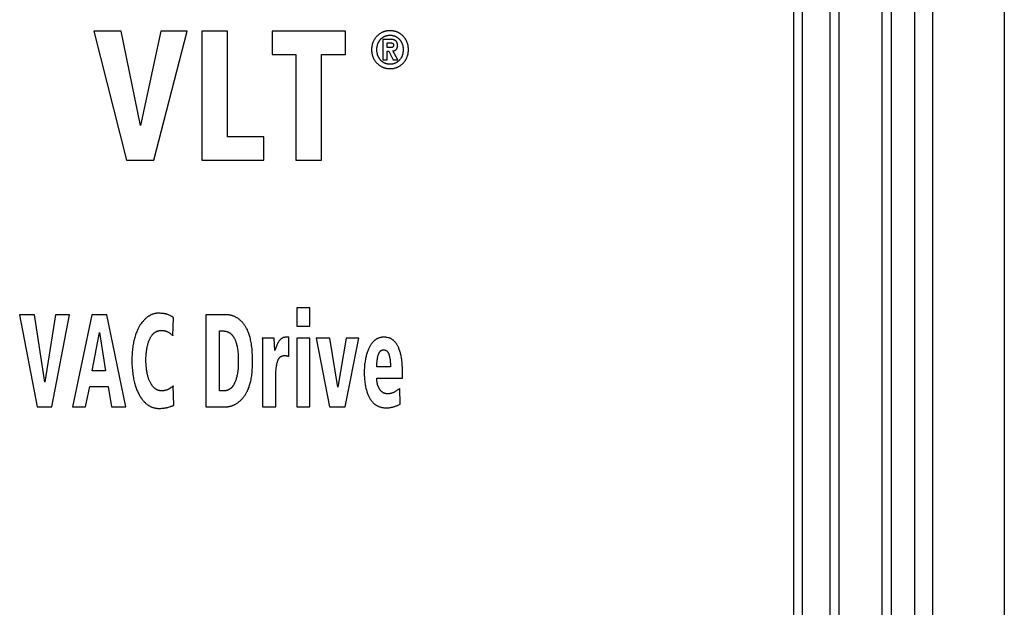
# Model space of a CAD drawing. Extents: x 0 to 594, y 0 to 420.
# Tile 18 of 131: x 74.49 to 85.19, y 231.25 to 237.63. Entities that reach past the tile are written whole.
import ezdxf

# ---------------------------------------------------------------- set-up
doc = ezdxf.new("R2010")
doc.units = 0
doc.header["$LTSCALE"] = 32.67
doc.layers.get('0').update_dxf_attribs({"linetype": 'CONTINUOUS'})

msp = doc.modelspace()

# ---------------------------------------------------------------- linework, layer by layer
at = {"color": 9, "linetype": 'CONTINUOUS'}
for p, q in [((83.392, 174.158), (83.392, 269.457)), ((84.211, 269.457), (84.211, 173.458)), ((84.406, 269.457), (84.406, 173.458)), ((82.9, 174.558), (82.9, 243.063))]:
    msp.add_line(p, q, dxfattribs=at)
at = {"color": 7, "linetype": 'CONTINUOUS'}
for p, q in [((83.858, 173.258), (83.858, 269.457)), ((83.958, 269.457), (83.958, 173.458)), ((85.185, 269.457), (85.185, 173.458)), ((83.292, 269.357), (83.292, 173.248)), ((82.992, 174.558), (82.992, 243.057)), ((75.295, 237.508), (75.65, 236.108)), ((75.595, 237.508), (75.295, 237.508)), ((75.805, 236.486), (75.595, 237.508)), ((76.023, 237.508), (75.805, 236.486)), ((75.95, 236.108), (76.309, 237.508)), ((76.309, 237.508), (76.023, 237.508)), ((76.47, 237.508), (76.47, 236.108)), ((76.748, 237.508), (76.47, 237.508)), ((76.748, 236.36), (76.748, 237.508)), ((77.233, 237.508), (77.233, 237.255)), ((78.029, 237.508), (77.233, 237.508)), ((78.029, 237.255), (78.029, 237.508)), ((78.437, 237.42), (78.437, 237.198)), ((78.514, 237.42), (78.437, 237.42)), ((78.481, 237.33), (78.481, 237.383)), ((78.481, 237.383), (78.509, 237.383)), ((78.514, 237.33), (78.481, 237.33)), ((77.233, 237.255), (77.492, 237.255)), ((77.492, 237.255), (77.492, 236.108)), ((77.769, 236.108), (77.769, 237.255)), ((77.769, 237.255), (78.029, 237.255)), ((78.437, 237.198), (78.481, 237.198)), ((78.481, 237.198), (78.481, 237.293)), ((78.481, 237.293), (78.5, 237.293)), ((78.5, 237.293), (78.548, 237.198)), ((78.599, 237.198), (78.545, 237.294)), ((78.548, 237.198), (78.599, 237.198)), ((77.142, 236.36), (76.748, 236.36)), ((77.142, 236.108), (77.142, 236.36)), ((75.65, 236.108), (75.95, 236.108)), ((76.47, 236.108), (77.142, 236.108)), ((77.492, 236.108), (77.769, 236.108)), ((74.491, 234.428), (74.681, 233.428)), ((74.652, 234.428), (74.491, 234.428)), ((74.764, 233.698), (74.652, 234.428)), ((74.88, 234.428), (74.764, 233.698)), ((74.841, 233.428), (75.033, 234.428)), ((75.033, 234.428), (74.88, 234.428)), ((75.276, 234.428), (75.064, 233.428)), ((75.439, 234.428), (75.276, 234.428)), ((75.643, 233.428), (75.439, 234.428)), ((76.512, 234.428), (76.512, 233.428)), ((77.501, 234.503), (77.501, 234.303)), ((77.644, 234.503), (77.501, 234.503)), ((77.644, 234.303), (77.644, 234.503)), ((76.156, 234.201), (76.163, 234.396)), ((75.279, 233.82), (75.357, 234.236)), ((75.357, 234.236), (75.422, 233.82)), ((76.661, 233.602), (76.661, 234.253)), ((76.661, 234.253), (76.699, 234.253)), ((77.501, 234.303), (77.644, 234.303)), ((77.257, 234.174), (77.126, 234.174)), ((77.261, 234.039), (77.257, 234.174)), ((77.285, 234.098), (77.274, 234.071)), ((77.415, 234.186), (77.395, 234.186)), ((77.415, 233.976), (77.415, 234.186)), ((77.501, 234.174), (77.501, 233.428)), ((77.644, 234.174), (77.501, 234.174)), ((77.644, 233.428), (77.644, 234.174)), ((77.711, 234.174), (77.858, 233.428)), ((77.86, 234.174), (77.711, 234.174)), ((77.948, 233.641), (77.86, 234.174)), ((78.036, 234.174), (77.948, 233.641)), ((78.028, 233.428), (78.176, 234.174)), ((78.176, 234.174), (78.036, 234.174)), ((77.13, 234.04), (77.13, 233.428)), ((78.371, 233.887), (78.372, 233.911)), ((75.422, 233.82), (75.279, 233.82)), ((78.519, 233.864), (78.37, 233.864)), ((78.65, 233.741), (78.65, 233.795)), ((77.273, 233.428), (77.273, 233.762)), ((78.37, 233.741), (78.65, 233.741)), ((75.208, 233.428), (75.252, 233.651)), ((75.252, 233.651), (75.451, 233.651)), ((75.451, 233.651), (75.49, 233.428)), ((76.165, 233.446), (76.16, 233.655)), ((76.708, 233.602), (76.661, 233.602)), ((78.624, 233.459), (78.621, 233.629)), ((74.681, 233.428), (74.841, 233.428)), ((75.064, 233.428), (75.208, 233.428)), ((75.49, 233.428), (75.643, 233.428)), ((76.512, 233.428), (76.719, 233.428)), ((77.13, 233.428), (77.273, 233.428)), ((77.501, 233.428), (77.644, 233.428)), ((77.858, 233.428), (78.028, 233.428))]:
    msp.add_line(p, q, dxfattribs=at)
for points in [[(78.372, 237.455), (78.368, 237.451), (78.364, 237.446), (78.361, 237.442), (78.357, 237.438), (78.354, 237.433), (78.35, 237.429), (78.347, 237.424), (78.344, 237.42), (78.342, 237.415), (78.339, 237.411), (78.337, 237.406), (78.334, 237.402), (78.332, 237.397), (78.33, 237.392), (78.328, 237.387), (78.326, 237.382), (78.324, 237.377), (78.323, 237.372), (78.321, 237.367), (78.32, 237.361), (78.318, 237.356), (78.317, 237.35), (78.316, 237.345), (78.315, 237.339), (78.315, 237.333), (78.314, 237.327), (78.314, 237.321), (78.313, 237.314), (78.313, 237.308)], [(78.371, 237.308), (78.371, 237.314), (78.371, 237.32), (78.371, 237.326), (78.372, 237.331), (78.373, 237.337), (78.374, 237.342), (78.374, 237.347), (78.376, 237.352), (78.377, 237.356), (78.378, 237.361), (78.379, 237.365), (78.381, 237.37), (78.382, 237.374), (78.384, 237.378), (78.386, 237.382), (78.388, 237.386), (78.39, 237.39), (78.392, 237.394), (78.394, 237.397), (78.396, 237.401), (78.399, 237.405), (78.401, 237.408), (78.404, 237.411), (78.406, 237.415), (78.409, 237.418), (78.412, 237.421)], [(78.514, 237.514), (78.508, 237.514), (78.502, 237.514), (78.496, 237.513), (78.491, 237.513), (78.485, 237.512), (78.48, 237.511), (78.475, 237.51), (78.47, 237.509), (78.465, 237.508), (78.46, 237.507), (78.455, 237.506), (78.45, 237.504), (78.445, 237.503), (78.441, 237.501), (78.436, 237.499), (78.432, 237.497), (78.427, 237.495), (78.423, 237.493), (78.418, 237.49), (78.414, 237.488), (78.41, 237.485), (78.405, 237.483), (78.401, 237.48), (78.397, 237.477), (78.393, 237.473), (78.389, 237.47), (78.385, 237.467), (78.38, 237.463), (78.376, 237.459), (78.372, 237.455)], [(78.412, 237.421), (78.415, 237.425), (78.418, 237.428), (78.421, 237.431), (78.425, 237.433), (78.428, 237.436), (78.431, 237.438), (78.434, 237.441), (78.437, 237.443), (78.441, 237.445), (78.444, 237.447), (78.447, 237.449), (78.451, 237.451), (78.454, 237.452), (78.457, 237.454), (78.461, 237.455), (78.464, 237.457), (78.468, 237.458), (78.472, 237.459), (78.475, 237.46), (78.479, 237.461), (78.483, 237.462), (78.487, 237.463), (78.491, 237.463), (78.496, 237.464), (78.5, 237.464), (78.504, 237.465), (78.509, 237.465), (78.514, 237.465)], [(78.656, 237.455), (78.652, 237.459), (78.648, 237.463), (78.644, 237.466), (78.64, 237.47), (78.636, 237.473), (78.632, 237.476), (78.628, 237.479), (78.623, 237.482), (78.619, 237.485), (78.615, 237.488), (78.61, 237.49), (78.606, 237.492), (78.602, 237.495), (78.597, 237.497), (78.593, 237.499), (78.588, 237.501), (78.583, 237.502), (78.578, 237.504), (78.574, 237.506), (78.569, 237.507), (78.564, 237.508), (78.559, 237.509), (78.553, 237.51), (78.548, 237.511), (78.543, 237.512), (78.537, 237.513), (78.531, 237.513), (78.526, 237.514), (78.52, 237.514), (78.514, 237.514)], [(78.514, 237.465), (78.518, 237.465), (78.523, 237.465), (78.527, 237.464), (78.532, 237.464), (78.536, 237.463), (78.54, 237.463), (78.544, 237.462), (78.548, 237.461), (78.552, 237.46), (78.556, 237.459), (78.559, 237.458), (78.563, 237.457), (78.567, 237.455), (78.57, 237.454), (78.574, 237.452), (78.577, 237.451), (78.58, 237.449), (78.584, 237.447), (78.587, 237.445), (78.59, 237.443), (78.593, 237.441), (78.597, 237.438), (78.6, 237.436), (78.603, 237.433), (78.606, 237.43), (78.609, 237.427), (78.612, 237.424), (78.616, 237.421)], [(78.574, 237.406), (78.573, 237.407), (78.571, 237.408), (78.569, 237.409), (78.567, 237.41), (78.565, 237.411), (78.562, 237.412), (78.56, 237.413), (78.557, 237.414), (78.554, 237.415), (78.551, 237.416), (78.548, 237.417), (78.545, 237.417), (78.541, 237.418), (78.537, 237.419), (78.533, 237.419), (78.529, 237.42), (78.524, 237.42), (78.519, 237.42), (78.514, 237.42)], [(78.616, 237.421), (78.618, 237.418), (78.621, 237.415), (78.624, 237.412), (78.626, 237.408), (78.628, 237.405), (78.631, 237.402), (78.633, 237.398), (78.635, 237.395), (78.637, 237.391), (78.639, 237.387), (78.641, 237.383), (78.642, 237.38), (78.644, 237.376), (78.646, 237.372), (78.647, 237.368), (78.648, 237.363), (78.65, 237.359), (78.651, 237.355), (78.652, 237.35), (78.653, 237.345), (78.654, 237.34), (78.654, 237.335), (78.655, 237.33), (78.655, 237.325), (78.656, 237.319), (78.656, 237.314), (78.656, 237.308)], [(78.713, 237.308), (78.713, 237.314), (78.713, 237.321), (78.713, 237.327), (78.712, 237.333), (78.711, 237.339), (78.711, 237.345), (78.71, 237.35), (78.709, 237.356), (78.707, 237.361), (78.706, 237.367), (78.705, 237.372), (78.703, 237.377), (78.701, 237.382), (78.7, 237.387), (78.698, 237.392), (78.696, 237.397), (78.693, 237.401), (78.691, 237.406), (78.689, 237.411), (78.686, 237.415), (78.683, 237.42), (78.68, 237.424), (78.677, 237.429), (78.674, 237.433), (78.671, 237.438), (78.667, 237.442), (78.664, 237.446), (78.66, 237.45), (78.656, 237.455)], [(78.313, 237.308), (78.313, 237.301), (78.314, 237.295), (78.314, 237.289), (78.315, 237.283), (78.315, 237.277), (78.316, 237.271), (78.317, 237.266), (78.318, 237.26), (78.32, 237.255), (78.321, 237.25), (78.322, 237.244), (78.324, 237.239), (78.326, 237.234), (78.328, 237.229), (78.33, 237.224), (78.332, 237.22), (78.334, 237.215), (78.336, 237.21), (78.339, 237.206), (78.342, 237.201), (78.344, 237.196), (78.347, 237.192), (78.35, 237.188), (78.353, 237.183), (78.357, 237.179), (78.36, 237.174), (78.364, 237.17), (78.368, 237.166), (78.372, 237.162)], [(78.412, 237.194), (78.409, 237.197), (78.406, 237.201), (78.404, 237.204), (78.401, 237.208), (78.398, 237.211), (78.396, 237.215), (78.394, 237.218), (78.392, 237.222), (78.39, 237.226), (78.388, 237.229), (78.386, 237.233), (78.384, 237.237), (78.382, 237.241), (78.381, 237.246), (78.379, 237.25), (78.378, 237.254), (78.377, 237.259), (78.376, 237.264), (78.374, 237.269), (78.374, 237.274), (78.373, 237.279), (78.372, 237.284), (78.371, 237.29), (78.371, 237.296), (78.371, 237.302), (78.371, 237.308)], [(78.509, 237.383), (78.513, 237.383), (78.516, 237.382), (78.519, 237.382), (78.522, 237.382), (78.525, 237.382), (78.528, 237.381), (78.53, 237.381), (78.533, 237.38), (78.535, 237.379), (78.538, 237.379)], [(78.542, 237.335), (78.541, 237.334), (78.54, 237.334), (78.538, 237.333), (78.537, 237.333), (78.536, 237.332), (78.534, 237.332), (78.533, 237.331), (78.531, 237.331), (78.529, 237.331), (78.527, 237.33), (78.525, 237.33), (78.523, 237.33), (78.52, 237.33), (78.517, 237.33), (78.514, 237.33)], [(78.538, 237.379), (78.539, 237.378), (78.54, 237.378), (78.54, 237.378), (78.541, 237.377), (78.542, 237.377), (78.543, 237.376), (78.544, 237.376), (78.544, 237.375), (78.545, 237.375), (78.545, 237.374), (78.546, 237.374), (78.547, 237.373), (78.547, 237.372), (78.548, 237.372), (78.548, 237.371), (78.548, 237.37), (78.549, 237.369), (78.549, 237.369), (78.55, 237.368), (78.55, 237.367), (78.55, 237.366), (78.551, 237.365), (78.551, 237.364), (78.551, 237.362), (78.551, 237.361), (78.551, 237.36), (78.551, 237.358)], [(78.551, 237.358), (78.551, 237.356), (78.551, 237.354), (78.551, 237.353), (78.551, 237.351), (78.551, 237.35), (78.551, 237.348), (78.55, 237.347), (78.55, 237.346), (78.55, 237.345), (78.549, 237.344), (78.549, 237.343), (78.548, 237.342), (78.548, 237.341), (78.548, 237.341), (78.547, 237.34), (78.547, 237.339), (78.546, 237.338), (78.545, 237.338), (78.545, 237.337), (78.544, 237.337), (78.544, 237.336), (78.543, 237.336), (78.543, 237.335), (78.542, 237.335)], [(78.545, 237.294), (78.548, 237.295), (78.55, 237.295), (78.552, 237.296), (78.555, 237.296), (78.557, 237.297), (78.559, 237.298), (78.561, 237.298), (78.563, 237.299), (78.565, 237.3), (78.567, 237.301), (78.569, 237.302), (78.571, 237.303), (78.572, 237.304), (78.574, 237.305), (78.576, 237.306), (78.578, 237.308), (78.579, 237.309), (78.581, 237.31)], [(78.595, 237.354), (78.595, 237.357), (78.595, 237.361), (78.595, 237.364), (78.595, 237.367), (78.594, 237.37), (78.594, 237.372), (78.593, 237.375), (78.593, 237.377), (78.592, 237.38), (78.592, 237.382), (78.591, 237.384), (78.59, 237.386), (78.589, 237.387), (78.589, 237.389), (78.588, 237.391), (78.587, 237.392), (78.586, 237.394), (78.585, 237.395), (78.584, 237.397), (78.583, 237.398), (78.582, 237.399), (78.581, 237.4), (78.579, 237.401), (78.578, 237.403), (78.577, 237.404), (78.576, 237.405), (78.574, 237.406)], [(78.581, 237.31), (78.582, 237.311), (78.583, 237.313), (78.584, 237.314), (78.585, 237.315), (78.586, 237.316), (78.587, 237.318), (78.588, 237.319), (78.588, 237.32), (78.589, 237.322), (78.59, 237.324), (78.591, 237.325), (78.591, 237.327), (78.592, 237.329), (78.593, 237.331), (78.593, 237.333), (78.594, 237.336), (78.594, 237.338), (78.595, 237.341), (78.595, 237.344), (78.595, 237.347), (78.595, 237.35), (78.595, 237.354)], [(78.656, 237.308), (78.656, 237.302), (78.656, 237.296), (78.655, 237.29), (78.655, 237.285), (78.654, 237.28), (78.654, 237.275), (78.653, 237.27), (78.652, 237.265), (78.651, 237.261), (78.65, 237.256), (78.648, 237.252), (78.647, 237.248), (78.646, 237.244), (78.644, 237.239), (78.642, 237.236), (78.641, 237.232), (78.639, 237.228), (78.637, 237.224), (78.635, 237.221), (78.633, 237.217), (78.631, 237.214), (78.628, 237.21), (78.626, 237.207), (78.624, 237.204), (78.621, 237.201), (78.618, 237.197), (78.616, 237.194)], [(78.656, 237.162), (78.66, 237.166), (78.664, 237.17), (78.668, 237.175), (78.671, 237.179), (78.674, 237.183), (78.678, 237.188), (78.681, 237.192), (78.683, 237.197), (78.686, 237.201), (78.689, 237.206), (78.691, 237.21), (78.693, 237.215), (78.696, 237.22), (78.698, 237.225), (78.7, 237.23), (78.701, 237.234), (78.703, 237.24), (78.705, 237.245), (78.706, 237.25), (78.707, 237.255), (78.709, 237.261), (78.71, 237.266), (78.711, 237.272), (78.712, 237.277), (78.712, 237.283), (78.713, 237.289), (78.713, 237.295), (78.713, 237.302), (78.713, 237.308)], [(78.514, 237.15), (78.509, 237.15), (78.504, 237.151), (78.5, 237.151), (78.496, 237.151), (78.492, 237.152), (78.487, 237.152), (78.484, 237.153), (78.48, 237.154), (78.476, 237.155), (78.472, 237.156), (78.468, 237.157), (78.465, 237.159), (78.461, 237.16), (78.458, 237.161), (78.454, 237.163), (78.451, 237.165), (78.447, 237.166), (78.444, 237.168), (78.441, 237.17), (78.438, 237.172), (78.434, 237.175), (78.431, 237.177), (78.428, 237.179), (78.425, 237.182), (78.421, 237.185), (78.418, 237.188), (78.415, 237.191), (78.412, 237.194)], [(78.616, 237.194), (78.612, 237.191), (78.609, 237.188), (78.606, 237.185), (78.603, 237.182), (78.6, 237.18), (78.596, 237.177), (78.593, 237.175), (78.59, 237.172), (78.587, 237.17), (78.583, 237.168), (78.58, 237.166), (78.577, 237.165), (78.573, 237.163), (78.57, 237.161), (78.566, 237.16), (78.563, 237.159), (78.559, 237.157), (78.555, 237.156), (78.551, 237.155), (78.548, 237.154), (78.544, 237.153), (78.54, 237.152), (78.536, 237.152), (78.531, 237.151), (78.527, 237.151), (78.523, 237.151), (78.518, 237.15), (78.514, 237.15)], [(78.372, 237.162), (78.376, 237.157), (78.38, 237.154), (78.384, 237.15), (78.388, 237.146), (78.393, 237.143), (78.397, 237.14), (78.401, 237.136), (78.405, 237.133), (78.41, 237.131), (78.414, 237.128), (78.418, 237.126), (78.423, 237.123), (78.427, 237.121), (78.432, 237.119), (78.436, 237.117), (78.441, 237.115), (78.445, 237.113), (78.45, 237.112), (78.455, 237.11), (78.46, 237.109), (78.465, 237.107), (78.47, 237.106), (78.475, 237.105), (78.48, 237.104), (78.485, 237.104), (78.491, 237.103), (78.496, 237.103), (78.502, 237.102), (78.508, 237.102), (78.514, 237.102)], [(78.514, 237.102), (78.52, 237.102), (78.526, 237.102), (78.531, 237.103), (78.537, 237.103), (78.543, 237.104), (78.548, 237.105), (78.553, 237.105), (78.559, 237.106), (78.564, 237.108), (78.569, 237.109), (78.574, 237.11), (78.579, 237.112), (78.583, 237.114), (78.588, 237.115), (78.593, 237.117), (78.597, 237.119), (78.602, 237.121), (78.606, 237.124), (78.61, 237.126), (78.615, 237.128), (78.619, 237.131), (78.623, 237.134), (78.628, 237.137), (78.632, 237.14), (78.636, 237.143), (78.64, 237.147), (78.644, 237.15), (78.648, 237.154), (78.652, 237.158), (78.656, 237.162)], [(75.996, 234.445), (75.991, 234.445), (75.986, 234.445), (75.981, 234.445), (75.977, 234.445), (75.972, 234.444), (75.967, 234.443), (75.963, 234.442), (75.958, 234.442), (75.953, 234.44), (75.949, 234.439), (75.944, 234.438), (75.939, 234.436), (75.935, 234.435), (75.93, 234.433), (75.925, 234.431), (75.92, 234.429), (75.916, 234.426), (75.911, 234.424), (75.906, 234.421), (75.901, 234.418), (75.896, 234.415), (75.891, 234.412), (75.886, 234.408), (75.881, 234.405), (75.875, 234.401), (75.87, 234.396), (75.865, 234.392), (75.859, 234.387), (75.854, 234.382), (75.848, 234.376), (75.842, 234.37), (75.837, 234.364), (75.831, 234.357), (75.825, 234.35), (75.819, 234.343), (75.812, 234.335), (75.806, 234.326)], [(76.06, 234.441), (76.053, 234.442), (76.045, 234.443), (76.037, 234.444), (76.028, 234.444), (76.018, 234.445), (76.008, 234.445), (75.996, 234.445)], [(76.107, 234.428), (76.102, 234.43), (76.098, 234.431), (76.093, 234.433), (76.089, 234.434), (76.084, 234.436), (76.079, 234.437), (76.074, 234.438), (76.07, 234.439), (76.065, 234.44), (76.06, 234.441)], [(76.163, 234.396), (76.161, 234.398), (76.159, 234.4), (76.156, 234.402), (76.153, 234.404), (76.15, 234.406), (76.146, 234.408), (76.141, 234.411), (76.136, 234.414), (76.13, 234.417), (76.124, 234.42), (76.116, 234.424), (76.107, 234.428)], [(76.934, 234.316), (76.928, 234.323), (76.923, 234.331), (76.917, 234.337), (76.912, 234.344), (76.906, 234.35), (76.901, 234.355), (76.895, 234.361), (76.89, 234.366), (76.885, 234.37), (76.88, 234.375), (76.874, 234.379), (76.869, 234.383), (76.864, 234.387), (76.859, 234.391), (76.854, 234.394), (76.849, 234.397), (76.844, 234.4), (76.838, 234.403), (76.833, 234.406), (76.828, 234.408), (76.823, 234.41), (76.818, 234.413), (76.813, 234.415), (76.808, 234.416), (76.803, 234.418), (76.798, 234.42), (76.793, 234.421), (76.787, 234.422), (76.782, 234.424), (76.777, 234.425), (76.771, 234.425), (76.766, 234.426), (76.761, 234.427), (76.755, 234.427), (76.749, 234.428), (76.744, 234.428), (76.512, 234.428)], [(75.806, 234.326), (75.802, 234.321), (75.798, 234.315), (75.794, 234.308), (75.79, 234.302), (75.786, 234.295), (75.782, 234.287), (75.778, 234.279), (75.774, 234.271), (75.77, 234.262), (75.766, 234.253), (75.762, 234.243), (75.758, 234.232), (75.753, 234.221), (75.749, 234.209), (75.745, 234.197), (75.741, 234.183), (75.737, 234.169)], [(77.021, 233.919), (77.021, 233.946), (77.02, 233.971), (77.019, 233.995), (77.018, 234.017), (77.016, 234.038), (77.015, 234.058), (77.013, 234.077), (77.01, 234.094), (77.008, 234.111), (77.005, 234.126), (77.003, 234.141), (77, 234.155), (76.997, 234.168), (76.994, 234.18), (76.991, 234.192), (76.988, 234.203), (76.984, 234.214), (76.981, 234.224), (76.978, 234.233), (76.974, 234.242), (76.971, 234.251), (76.967, 234.259), (76.964, 234.266), (76.96, 234.274), (76.956, 234.281), (76.953, 234.287), (76.949, 234.294), (76.945, 234.3), (76.942, 234.305), (76.938, 234.311), (76.934, 234.316)], [(75.907, 234.171), (75.91, 234.177), (75.913, 234.183), (75.917, 234.188), (75.92, 234.193), (75.923, 234.198), (75.926, 234.202), (75.929, 234.206), (75.932, 234.21), (75.935, 234.214), (75.938, 234.217), (75.941, 234.22), (75.944, 234.224), (75.947, 234.226), (75.95, 234.229), (75.953, 234.232), (75.956, 234.234), (75.959, 234.236), (75.962, 234.238), (75.965, 234.24), (75.969, 234.242), (75.972, 234.244), (75.975, 234.246), (75.978, 234.247), (75.981, 234.249), (75.984, 234.25), (75.987, 234.251), (75.991, 234.252), (75.994, 234.253), (75.997, 234.254), (76.001, 234.255), (76.004, 234.256), (76.008, 234.256), (76.011, 234.257), (76.015, 234.257), (76.019, 234.257), (76.023, 234.258), (76.027, 234.258)], [(76.027, 234.258), (76.033, 234.258), (76.039, 234.257), (76.045, 234.257), (76.051, 234.257), (76.056, 234.256), (76.061, 234.255), (76.065, 234.255), (76.069, 234.254), (76.074, 234.253), (76.078, 234.252), (76.081, 234.251), (76.085, 234.249), (76.088, 234.248), (76.091, 234.247), (76.095, 234.246), (76.098, 234.244), (76.101, 234.243), (76.103, 234.241), (76.106, 234.24), (76.109, 234.238)], [(76.109, 234.238), (76.117, 234.232), (76.125, 234.227), (76.131, 234.223), (76.136, 234.219), (76.14, 234.216), (76.144, 234.212), (76.148, 234.209), (76.151, 234.206), (76.154, 234.204), (76.156, 234.201)], [(76.699, 234.253), (76.704, 234.253), (76.708, 234.253), (76.713, 234.252), (76.717, 234.252), (76.721, 234.251), (76.725, 234.251), (76.729, 234.25), (76.732, 234.249), (76.736, 234.248), (76.74, 234.247), (76.743, 234.246), (76.747, 234.245), (76.75, 234.243), (76.753, 234.242), (76.757, 234.241), (76.76, 234.239), (76.763, 234.237), (76.766, 234.235), (76.77, 234.233), (76.773, 234.231), (76.776, 234.229), (76.779, 234.227), (76.782, 234.225), (76.785, 234.222), (76.788, 234.219), (76.791, 234.217), (76.794, 234.214), (76.796, 234.211), (76.799, 234.207), (76.802, 234.204), (76.805, 234.2), (76.808, 234.196), (76.811, 234.192), (76.813, 234.188), (76.816, 234.184), (76.819, 234.179), (76.822, 234.174), (76.825, 234.169), (76.827, 234.163), (76.83, 234.157), (76.833, 234.151), (76.835, 234.144), (76.838, 234.137), (76.84, 234.13), (76.843, 234.122), (76.845, 234.114), (76.848, 234.105), (76.85, 234.095), (76.852, 234.085), (76.854, 234.075), (76.856, 234.063), (76.858, 234.051), (76.86, 234.038), (76.862, 234.024), (76.863, 234.009), (76.864, 233.994), (76.865, 233.977), (76.866, 233.959), (76.866, 233.939), (76.866, 233.918)], [(75.737, 234.169), (75.734, 234.157), (75.732, 234.145), (75.729, 234.132), (75.726, 234.119), (75.724, 234.105), (75.721, 234.091), (75.719, 234.076), (75.717, 234.061), (75.716, 234.044), (75.714, 234.028), (75.713, 234.01), (75.712, 233.992), (75.711, 233.973), (75.711, 233.953), (75.711, 233.932)], [(75.863, 233.929), (75.863, 233.947), (75.863, 233.964), (75.864, 233.98), (75.865, 233.995), (75.866, 234.01), (75.868, 234.024), (75.869, 234.037), (75.871, 234.049), (75.873, 234.061), (75.875, 234.072), (75.877, 234.082), (75.879, 234.093), (75.882, 234.102), (75.884, 234.111), (75.887, 234.12), (75.889, 234.128), (75.892, 234.136), (75.895, 234.144), (75.898, 234.151), (75.901, 234.158), (75.904, 234.165), (75.907, 234.171)], [(77.126, 234.174), (77.127, 234.162), (77.128, 234.148), (77.128, 234.133), (77.129, 234.117), (77.129, 234.099), (77.13, 234.081), (77.13, 234.061), (77.13, 234.04)], [(77.309, 234.144), (77.307, 234.14), (77.304, 234.136), (77.301, 234.132), (77.299, 234.127), (77.296, 234.122), (77.293, 234.117), (77.291, 234.111), (77.288, 234.105), (77.285, 234.098)], [(77.344, 234.175), (77.342, 234.174), (77.339, 234.172), (77.337, 234.171), (77.334, 234.169), (77.332, 234.168), (77.33, 234.166), (77.327, 234.164), (77.325, 234.162), (77.323, 234.16), (77.321, 234.158), (77.319, 234.156), (77.317, 234.154), (77.315, 234.151), (77.313, 234.149), (77.311, 234.147), (77.309, 234.144)], [(77.395, 234.186), (77.39, 234.186), (77.386, 234.185), (77.381, 234.185), (77.377, 234.185), (77.373, 234.184), (77.37, 234.184), (77.366, 234.183), (77.363, 234.182), (77.36, 234.181), (77.357, 234.18), (77.354, 234.18), (77.352, 234.179), (77.349, 234.178), (77.347, 234.176), (77.344, 234.175)], [(78.444, 234.185), (78.439, 234.185), (78.434, 234.185), (78.429, 234.184), (78.425, 234.184), (78.42, 234.183), (78.415, 234.182), (78.411, 234.181), (78.407, 234.18), (78.403, 234.179), (78.398, 234.178), (78.394, 234.177), (78.39, 234.175), (78.386, 234.173), (78.382, 234.172), (78.378, 234.17), (78.374, 234.168), (78.371, 234.166), (78.367, 234.164), (78.363, 234.162), (78.359, 234.159), (78.356, 234.157), (78.352, 234.154), (78.348, 234.151), (78.345, 234.148), (78.341, 234.145), (78.338, 234.142), (78.334, 234.138), (78.33, 234.134), (78.327, 234.13), (78.323, 234.126), (78.32, 234.122), (78.316, 234.118), (78.313, 234.113), (78.309, 234.108), (78.305, 234.102), (78.302, 234.097), (78.298, 234.091), (78.295, 234.085), (78.291, 234.078), (78.288, 234.071)], [(78.496, 234.179), (78.484, 234.181), (78.474, 234.183), (78.467, 234.184), (78.46, 234.185), (78.455, 234.185), (78.451, 234.185), (78.447, 234.185), (78.444, 234.185)], [(78.564, 234.137), (78.559, 234.142), (78.554, 234.147), (78.55, 234.151), (78.545, 234.154), (78.541, 234.157), (78.537, 234.16), (78.534, 234.163), (78.53, 234.165), (78.527, 234.167), (78.523, 234.169), (78.52, 234.171), (78.517, 234.172), (78.514, 234.173), (78.511, 234.175), (78.509, 234.176), (78.506, 234.177), (78.503, 234.177), (78.501, 234.178), (78.498, 234.179), (78.496, 234.179)], [(78.624, 234.022), (78.621, 234.033), (78.617, 234.043), (78.614, 234.052), (78.611, 234.061), (78.608, 234.069), (78.604, 234.076), (78.601, 234.083), (78.598, 234.089), (78.595, 234.095), (78.592, 234.1), (78.589, 234.105), (78.586, 234.11), (78.583, 234.114), (78.58, 234.118), (78.577, 234.122), (78.575, 234.126), (78.572, 234.129), (78.569, 234.132), (78.567, 234.135), (78.564, 234.137)], [(77.274, 234.071), (77.27, 234.059), (77.265, 234.049), (77.261, 234.039)], [(77.318, 233.967), (77.32, 233.968), (77.321, 233.97), (77.323, 233.971), (77.324, 233.973), (77.326, 233.974), (77.328, 233.975), (77.33, 233.976), (77.331, 233.977), (77.333, 233.978), (77.335, 233.979), (77.337, 233.98), (77.339, 233.981), (77.341, 233.982), (77.343, 233.982), (77.346, 233.983), (77.348, 233.983), (77.35, 233.984), (77.353, 233.984), (77.355, 233.985), (77.358, 233.985), (77.361, 233.985), (77.364, 233.985), (77.367, 233.985)], [(77.367, 233.985), (77.371, 233.985), (77.375, 233.985), (77.379, 233.985), (77.383, 233.985), (77.387, 233.984), (77.391, 233.983), (77.395, 233.983), (77.398, 233.982), (77.402, 233.981), (77.405, 233.98), (77.409, 233.979), (77.412, 233.978), (77.415, 233.976)], [(78.288, 234.071), (78.284, 234.063), (78.28, 234.054), (78.276, 234.045), (78.272, 234.036), (78.269, 234.026), (78.265, 234.017), (78.262, 234.007), (78.259, 233.996), (78.256, 233.986), (78.253, 233.975), (78.25, 233.964), (78.248, 233.953), (78.246, 233.941), (78.244, 233.929), (78.242, 233.917), (78.24, 233.904), (78.238, 233.891), (78.237, 233.878), (78.236, 233.864), (78.235, 233.849), (78.234, 233.835), (78.234, 233.819), (78.234, 233.804)], [(78.381, 233.972), (78.382, 233.977), (78.383, 233.982), (78.384, 233.987), (78.386, 233.991), (78.388, 233.996), (78.389, 234), (78.391, 234.004), (78.393, 234.008), (78.394, 234.012), (78.396, 234.016), (78.398, 234.019), (78.4, 234.023), (78.402, 234.026)], [(78.402, 234.026), (78.403, 234.027), (78.405, 234.029), (78.406, 234.03), (78.407, 234.032), (78.408, 234.033), (78.409, 234.034), (78.411, 234.036), (78.412, 234.037), (78.413, 234.038), (78.415, 234.039), (78.416, 234.04), (78.418, 234.041), (78.419, 234.041), (78.421, 234.042), (78.422, 234.043), (78.424, 234.044), (78.426, 234.044), (78.427, 234.045), (78.429, 234.045), (78.431, 234.046), (78.433, 234.046), (78.435, 234.046), (78.437, 234.047), (78.439, 234.047), (78.442, 234.047), (78.444, 234.047)], [(78.444, 234.047), (78.446, 234.047), (78.449, 234.047), (78.451, 234.047), (78.453, 234.046), (78.455, 234.046), (78.457, 234.046), (78.459, 234.045), (78.461, 234.045), (78.463, 234.044), (78.464, 234.044), (78.466, 234.043), (78.468, 234.042), (78.47, 234.041), (78.471, 234.04), (78.473, 234.039), (78.474, 234.038), (78.476, 234.037), (78.478, 234.036), (78.479, 234.035), (78.481, 234.034), (78.482, 234.032), (78.484, 234.031), (78.485, 234.029), (78.486, 234.027), (78.488, 234.026), (78.489, 234.024), (78.491, 234.022), (78.492, 234.02), (78.493, 234.017), (78.495, 234.015), (78.496, 234.012), (78.497, 234.009), (78.499, 234.006), (78.5, 234.003), (78.501, 233.999), (78.502, 233.996), (78.504, 233.992)], [(78.504, 233.992), (78.506, 233.984), (78.507, 233.977), (78.509, 233.969), (78.511, 233.96), (78.512, 233.952), (78.514, 233.942), (78.515, 233.933), (78.516, 233.923), (78.517, 233.912), (78.518, 233.901), (78.518, 233.889), (78.519, 233.877), (78.519, 233.864)], [(78.65, 233.795), (78.649, 233.819), (78.649, 233.84), (78.648, 233.86), (78.647, 233.879), (78.646, 233.896), (78.644, 233.912), (78.643, 233.927), (78.641, 233.941), (78.639, 233.954), (78.637, 233.966), (78.635, 233.977), (78.633, 233.987), (78.631, 233.997), (78.629, 234.006), (78.627, 234.014), (78.624, 234.022)], [(75.711, 233.932), (75.711, 233.91), (75.711, 233.889), (75.712, 233.868), (75.714, 233.849), (75.715, 233.83), (75.717, 233.812), (75.719, 233.795), (75.721, 233.778), (75.723, 233.762), (75.726, 233.746), (75.729, 233.731), (75.732, 233.717), (75.735, 233.703), (75.738, 233.69), (75.742, 233.677), (75.745, 233.664), (75.749, 233.652), (75.753, 233.641), (75.757, 233.63), (75.761, 233.619), (75.765, 233.608), (75.77, 233.598), (75.774, 233.589), (75.779, 233.579), (75.784, 233.57), (75.788, 233.561), (75.793, 233.552)], [(75.911, 233.692), (75.908, 233.698), (75.904, 233.705), (75.901, 233.712), (75.898, 233.719), (75.895, 233.726), (75.892, 233.734), (75.89, 233.742), (75.887, 233.75), (75.884, 233.759), (75.882, 233.767), (75.879, 233.777), (75.877, 233.787), (75.875, 233.797), (75.873, 233.808), (75.871, 233.819), (75.869, 233.83), (75.868, 233.843), (75.867, 233.855), (75.865, 233.869), (75.864, 233.883), (75.864, 233.897), (75.863, 233.913), (75.863, 233.929)], [(76.866, 233.918), (76.866, 233.901), (76.866, 233.884), (76.865, 233.869), (76.864, 233.854), (76.863, 233.839), (76.861, 233.826), (76.86, 233.813), (76.858, 233.8), (76.856, 233.789), (76.854, 233.777), (76.851, 233.766), (76.849, 233.756), (76.846, 233.746), (76.844, 233.736), (76.841, 233.727), (76.838, 233.718), (76.835, 233.71), (76.832, 233.701), (76.829, 233.693)], [(76.931, 233.545), (76.936, 233.55), (76.94, 233.556), (76.944, 233.563), (76.948, 233.569), (76.952, 233.576), (76.956, 233.583), (76.96, 233.59), (76.964, 233.598), (76.967, 233.606), (76.971, 233.614), (76.975, 233.623), (76.978, 233.632), (76.982, 233.642), (76.985, 233.652), (76.989, 233.662), (76.992, 233.673), (76.995, 233.684), (76.998, 233.696), (77.001, 233.709), (77.004, 233.722), (77.006, 233.735), (77.009, 233.75), (77.011, 233.765), (77.013, 233.781), (77.015, 233.798), (77.017, 233.815), (77.018, 233.834), (77.019, 233.854), (77.02, 233.874), (77.021, 233.896), (77.021, 233.919)], [(77.277, 233.843), (77.278, 233.854), (77.28, 233.864), (77.281, 233.874), (77.283, 233.883), (77.284, 233.891), (77.286, 233.899), (77.288, 233.907), (77.29, 233.915)], [(77.29, 233.915), (77.291, 233.919), (77.293, 233.924), (77.294, 233.928), (77.296, 233.932), (77.297, 233.935), (77.299, 233.939), (77.3, 233.942), (77.302, 233.945), (77.304, 233.948), (77.305, 233.951), (77.307, 233.953), (77.309, 233.956), (77.311, 233.958), (77.312, 233.961), (77.314, 233.963), (77.316, 233.965), (77.318, 233.967)], [(78.37, 233.864), (78.37, 233.869), (78.37, 233.877), (78.371, 233.887)], [(78.372, 233.911), (78.373, 233.919), (78.373, 233.928), (78.374, 233.936), (78.376, 233.945), (78.377, 233.954), (78.379, 233.962), (78.381, 233.972)], [(77.273, 233.762), (77.273, 233.775), (77.274, 233.789), (77.274, 233.803), (77.275, 233.816), (77.276, 233.83), (77.277, 233.843)], [(78.234, 233.804), (78.234, 233.786), (78.234, 233.769), (78.235, 233.752), (78.236, 233.737), (78.237, 233.722), (78.239, 233.707), (78.24, 233.693), (78.242, 233.68), (78.244, 233.667), (78.247, 233.655), (78.249, 233.644), (78.251, 233.632), (78.254, 233.621), (78.257, 233.611), (78.26, 233.601), (78.263, 233.591), (78.266, 233.582), (78.27, 233.573), (78.273, 233.564), (78.277, 233.556), (78.28, 233.548), (78.284, 233.54), (78.288, 233.532), (78.292, 233.525)], [(76.029, 233.603), (76.026, 233.603), (76.022, 233.603), (76.019, 233.603), (76.016, 233.604), (76.012, 233.604), (76.009, 233.605), (76.006, 233.605), (76.003, 233.606), (76, 233.607), (75.997, 233.608), (75.994, 233.609), (75.991, 233.61), (75.987, 233.611), (75.984, 233.613), (75.981, 233.614), (75.978, 233.616), (75.975, 233.617), (75.972, 233.619), (75.969, 233.621), (75.966, 233.623), (75.963, 233.626), (75.96, 233.628), (75.957, 233.631), (75.954, 233.633), (75.951, 233.636), (75.948, 233.639), (75.944, 233.643), (75.941, 233.646), (75.938, 233.65), (75.935, 233.654), (75.931, 233.659), (75.928, 233.663), (75.925, 233.668), (75.921, 233.674), (75.918, 233.679), (75.914, 233.685), (75.911, 233.692)], [(76.829, 233.693), (76.826, 233.688), (76.824, 233.683), (76.821, 233.677), (76.819, 233.673), (76.816, 233.668), (76.814, 233.664), (76.811, 233.66), (76.808, 233.656), (76.806, 233.652), (76.803, 233.649), (76.801, 233.646), (76.798, 233.643), (76.795, 233.64), (76.792, 233.637), (76.79, 233.634), (76.787, 233.632), (76.784, 233.629), (76.781, 233.627), (76.778, 233.625), (76.775, 233.623), (76.772, 233.621), (76.769, 233.619), (76.766, 233.617), (76.763, 233.615), (76.76, 233.614), (76.757, 233.612), (76.754, 233.611), (76.75, 233.61), (76.747, 233.609), (76.744, 233.607), (76.74, 233.606), (76.736, 233.606), (76.733, 233.605), (76.729, 233.604), (76.725, 233.603), (76.721, 233.603), (76.717, 233.602), (76.713, 233.602), (76.708, 233.602)], [(78.399, 233.623), (78.396, 233.628), (78.394, 233.633), (78.391, 233.638), (78.389, 233.643), (78.387, 233.648), (78.385, 233.653), (78.383, 233.658), (78.381, 233.664), (78.379, 233.669), (78.378, 233.675), (78.376, 233.681), (78.375, 233.687), (78.374, 233.693), (78.373, 233.699), (78.372, 233.706), (78.371, 233.713), (78.371, 233.719), (78.37, 233.727), (78.37, 233.734), (78.37, 233.741)], [(76.117, 233.625), (76.114, 233.623), (76.111, 233.621), (76.108, 233.62), (76.105, 233.618), (76.102, 233.617), (76.099, 233.615), (76.095, 233.614), (76.092, 233.612), (76.088, 233.611), (76.084, 233.61), (76.08, 233.609), (76.076, 233.608), (76.072, 233.607), (76.067, 233.606), (76.062, 233.605), (76.058, 233.604), (76.052, 233.604), (76.047, 233.603), (76.041, 233.603), (76.035, 233.603), (76.029, 233.603)], [(76.16, 233.655), (76.158, 233.654), (76.156, 233.652), (76.153, 233.649), (76.149, 233.646), (76.143, 233.643), (76.136, 233.638), (76.127, 233.632), (76.117, 233.625)], [(78.488, 233.57), (78.483, 233.57), (78.48, 233.571), (78.476, 233.571), (78.472, 233.571), (78.469, 233.572), (78.465, 233.573), (78.462, 233.573), (78.459, 233.574), (78.456, 233.575), (78.453, 233.576), (78.45, 233.577), (78.447, 233.578), (78.444, 233.579), (78.442, 233.581), (78.439, 233.582), (78.437, 233.583), (78.434, 233.585), (78.432, 233.587), (78.429, 233.588), (78.427, 233.59), (78.424, 233.592), (78.422, 233.594), (78.42, 233.596), (78.418, 233.598), (78.415, 233.6), (78.413, 233.603), (78.411, 233.605), (78.409, 233.608), (78.407, 233.61), (78.405, 233.613), (78.403, 233.616), (78.401, 233.62), (78.399, 233.623)], [(78.525, 233.575), (78.52, 233.574), (78.516, 233.573), (78.511, 233.572), (78.508, 233.571), (78.504, 233.571), (78.5, 233.571), (78.497, 233.57), (78.494, 233.57), (78.491, 233.57), (78.488, 233.57)], [(78.561, 233.589), (78.557, 233.587), (78.554, 233.585), (78.551, 233.584), (78.547, 233.582), (78.543, 233.581), (78.539, 233.579), (78.535, 233.578), (78.53, 233.576), (78.525, 233.575)], [(78.621, 233.629), (78.616, 233.625), (78.611, 233.621), (78.605, 233.617), (78.599, 233.612), (78.592, 233.608), (78.585, 233.603), (78.578, 233.599), (78.569, 233.594), (78.561, 233.589)], [(75.793, 233.552), (75.798, 233.544), (75.803, 233.536), (75.808, 233.528), (75.813, 233.521), (75.818, 233.514), (75.823, 233.507), (75.828, 233.501), (75.833, 233.495), (75.838, 233.489), (75.843, 233.484), (75.848, 233.479), (75.853, 233.474), (75.858, 233.47), (75.863, 233.465), (75.868, 233.461), (75.872, 233.457), (75.877, 233.454), (75.882, 233.45), (75.887, 233.447), (75.892, 233.444), (75.897, 233.441), (75.902, 233.438), (75.907, 233.435), (75.912, 233.433), (75.917, 233.43), (75.922, 233.428), (75.927, 233.426), (75.932, 233.424), (75.938, 233.422), (75.943, 233.421), (75.948, 233.419), (75.954, 233.418), (75.959, 233.417), (75.965, 233.415), (75.97, 233.414), (75.976, 233.414), (75.982, 233.413), (75.988, 233.412), (75.994, 233.412), (76, 233.412), (76.006, 233.412)], [(76.719, 233.428), (76.726, 233.428), (76.732, 233.428), (76.739, 233.428), (76.745, 233.429), (76.751, 233.43), (76.757, 233.431), (76.763, 233.432), (76.769, 233.433), (76.775, 233.434), (76.781, 233.436), (76.787, 233.437), (76.793, 233.439), (76.798, 233.441), (76.804, 233.443), (76.809, 233.445), (76.815, 233.447), (76.821, 233.45), (76.826, 233.453), (76.832, 233.455), (76.837, 233.459), (76.843, 233.462), (76.848, 233.465), (76.854, 233.469), (76.859, 233.472), (76.864, 233.476), (76.87, 233.481), (76.875, 233.485), (76.881, 233.49), (76.886, 233.495), (76.892, 233.5), (76.897, 233.505), (76.903, 233.511), (76.909, 233.517), (76.914, 233.523), (76.92, 233.53), (76.926, 233.537), (76.931, 233.545)], [(78.292, 233.525), (78.295, 233.519), (78.298, 233.513), (78.302, 233.508), (78.305, 233.503), (78.308, 233.498), (78.312, 233.493), (78.315, 233.489), (78.319, 233.485), (78.323, 233.481), (78.326, 233.477), (78.33, 233.473), (78.334, 233.469), (78.338, 233.466), (78.341, 233.462), (78.345, 233.459), (78.349, 233.456), (78.353, 233.453), (78.357, 233.45), (78.362, 233.448), (78.366, 233.445), (78.37, 233.443), (78.375, 233.44), (78.379, 233.438), (78.384, 233.436), (78.388, 233.434), (78.393, 233.432), (78.398, 233.43), (78.403, 233.428), (78.408, 233.427), (78.413, 233.425), (78.419, 233.424), (78.424, 233.423), (78.43, 233.422), (78.436, 233.421), (78.441, 233.42), (78.448, 233.419), (78.454, 233.419), (78.46, 233.418), (78.467, 233.418), (78.474, 233.418)], [(78.474, 233.418), (78.482, 233.418), (78.489, 233.418), (78.496, 233.419), (78.503, 233.419), (78.51, 233.42), (78.517, 233.421), (78.524, 233.422), (78.531, 233.424), (78.539, 233.425), (78.546, 233.427), (78.553, 233.429), (78.56, 233.431), (78.567, 233.433), (78.574, 233.435), (78.581, 233.438), (78.588, 233.441), (78.595, 233.444), (78.602, 233.447), (78.61, 233.451), (78.617, 233.455), (78.624, 233.459)], [(76.006, 233.412), (76.016, 233.412), (76.026, 233.412), (76.035, 233.413), (76.044, 233.413), (76.052, 233.414), (76.06, 233.415), (76.068, 233.416), (76.075, 233.417), (76.082, 233.418), (76.089, 233.42), (76.095, 233.421), (76.101, 233.423), (76.107, 233.424)], [(76.107, 233.424), (76.12, 233.428), (76.13, 233.431), (76.138, 233.434), (76.145, 233.437), (76.15, 233.439), (76.155, 233.441), (76.159, 233.443), (76.162, 233.444), (76.165, 233.446)]]:
    msp.add_lwpolyline(points, dxfattribs=at)

doc.saveas('drawing.dxf')
